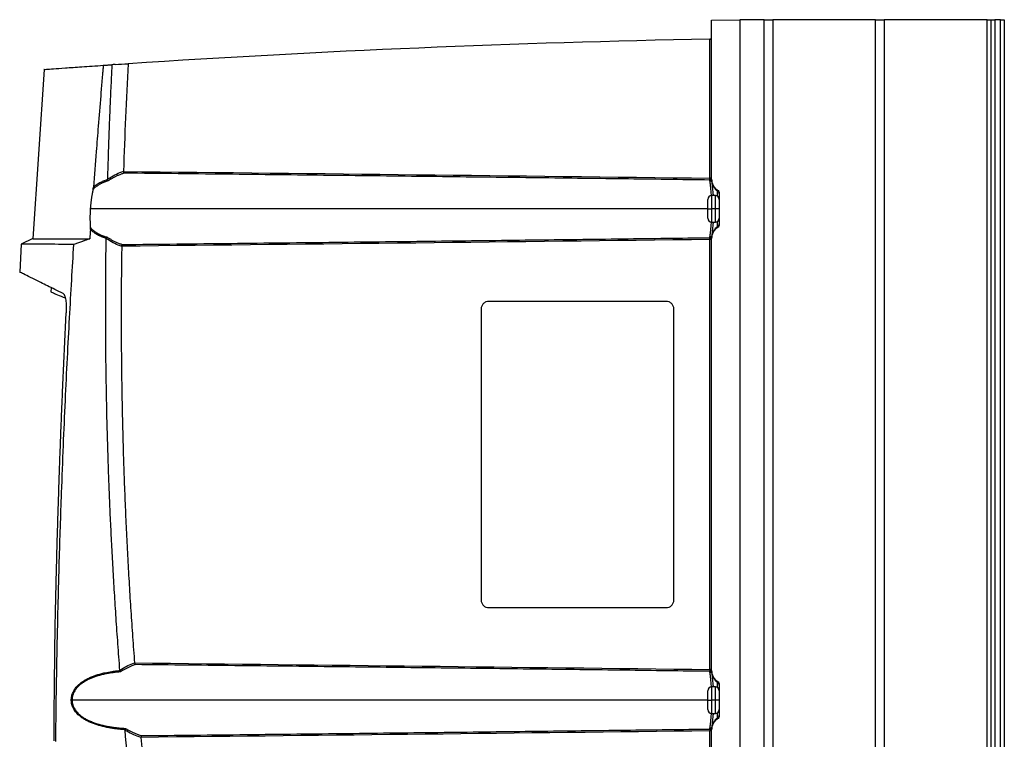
# Model space of a CAD drawing. Header units: millimetres. Extents: x 25 to 1229, y -261 to 1180.
# Tile 173 of 224: x 637 to 898, y 450 to 640. Entities that reach past the tile are written whole.
import ezdxf

# ---------------------------------------------------------------- set-up
doc = ezdxf.new("R2010")
doc.units = ezdxf.units.MM

msp = doc.modelspace()

# ---------------------------------------------------------------- linework, layer by layer
at = {"color": 7, "linetype": 'Continuous', "lineweight": 25}
for p, q in [((820.51, 640.36), (828.01, 640.49)), ((820.51, 598.34), (820.51, 640.36)), ((828.01, 640.49), (828.01, 280.41)), ((834.46, 640.45), (828.01, 640.45)), ((834.46, 280.45), (834.46, 640.45)), ((834.46, 640.45), (836.71, 640.45)), ((836.71, 640.45), (836.71, 280.45)), ((863.94, 640.45), (836.71, 640.45)), ((863.94, 280.45), (863.94, 640.45)), ((863.94, 640.45), (866.19, 640.45)), ((866.19, 640.45), (866.19, 280.45)), ((893.51, 640.45), (866.19, 640.45)), ((893.51, 280.45), (893.51, 640.45)), ((893.51, 640.45), (894.51, 640.45)), ((894.51, 280.45), (894.51, 640.45)), ((894.51, 640.45), (895.51, 640.45)), ((895.51, 640.45), (895.51, 280.45)), ((897.01, 640.45), (895.51, 640.45)), ((897.01, 280.45), (897.01, 640.45)), ((897.01, 640.45), (898.01, 640.45)), ((898.01, 640.45), (898.01, 280.45)), ((820.02, 598.55), (820.02, 635.35)), ((643.81, 627.34), (640.83, 582.55)), ((820.51, 598.55), (820.02, 598.55)), ((820.51, 598.15), (820.51, 598.34)), ((822.07, 595.21), (822.07, 595.43)), ((822.07, 593.78), (822.07, 595.21)), ((822.51, 594.59), (822.51, 586.31)), ((819.51, 590.45), (819.51, 592.95)), ((821.51, 593.95), (820.51, 593.95)), ((820.51, 593.95), (820.51, 590.45)), ((821.51, 590.45), (821.51, 593.95)), ((819.51, 590.45), (656.03, 590.45)), ((819.51, 587.95), (819.51, 590.45)), ((819.51, 590.45), (820.51, 590.45)), ((821.51, 590.45), (820.51, 590.45)), ((820.51, 590.45), (820.51, 586.95)), ((822.51, 590.45), (821.51, 590.45)), ((821.51, 586.95), (821.51, 590.45)), ((820.51, 586.95), (821.51, 586.95)), ((822.07, 585.68), (822.07, 587.12)), ((822.07, 585.47), (822.07, 585.68)), ((640.85, 582.56), (637.74, 581.11)), ((820.02, 468.55), (820.02, 582.35)), ((820.51, 582.56), (820.51, 582.75)), ((820.51, 468.34), (820.51, 582.56)), ((637.75, 581.11), (637.39, 573.72)), ((645.63, 569.57), (645.59, 568.48)), ((808.51, 565.95), (761.51, 565.95)), ((759.51, 563.95), (759.51, 486.95)), ((810.51, 486.95), (810.51, 563.95)), ((761.51, 484.95), (808.51, 484.95)), ((820.51, 468.55), (820.02, 468.55)), ((820.51, 468.15), (820.51, 468.34)), ((822.07, 465.21), (822.07, 465.43)), ((822.07, 463.78), (822.07, 465.21)), ((822.51, 464.59), (822.51, 456.31)), ((819.51, 460.45), (819.51, 462.95)), ((821.51, 463.95), (820.51, 463.95)), ((820.51, 463.95), (820.51, 460.45)), ((821.51, 460.45), (821.51, 463.95)), ((819.51, 460.45), (651.19, 460.45)), ((819.51, 460.45), (820.51, 460.45)), ((819.51, 457.95), (819.51, 460.45)), ((821.51, 460.45), (820.51, 460.45)), ((820.51, 460.45), (820.51, 456.95)), ((822.51, 460.45), (821.51, 460.45)), ((821.51, 456.95), (821.51, 460.45)), ((820.51, 456.95), (821.51, 456.95)), ((822.07, 455.68), (822.07, 457.12)), ((822.07, 455.47), (822.07, 455.68)), ((820.51, 452.35), (820.02, 452.35)), ((820.02, 338.55), (820.02, 452.35)), ((820.51, 452.56), (820.51, 452.75)), ((820.51, 338.34), (820.51, 452.56))]:
    msp.add_line(p, q, dxfattribs=at)
at = {"color": 7, "linetype": 'Continuous', "lineweight": 25, "flags": 128}
for points in [[(662.59, 628.63), (662.12, 628.6), (661.75, 628.58)], [(820.02, 598.35), (820.12, 598.35), (820.21, 598.33), (820.3, 598.31), (820.37, 598.29), (820.43, 598.26), (820.48, 598.22), (820.5, 598.19), (820.51, 598.15)], [(820.51, 468.15), (820.5, 468.19), (820.48, 468.22), (820.43, 468.26), (820.37, 468.29), (820.3, 468.31), (820.21, 468.33), (820.12, 468.35), (820.02, 468.35)], [(820.51, 452.75), (820.5, 452.71), (820.48, 452.67), (820.43, 452.64), (820.37, 452.61), (820.3, 452.58), (820.21, 452.57), (820.12, 452.55), (820.02, 452.55)]]:
    msp.add_lwpolyline(points, dxfattribs=at)
at = {"color": 7, "linetype": 'Continuous', "lineweight": 25}
for centre, radius, start, end in [((662.05, 599.02), 0.912, 201.8969, 231.4544), ((820.06, 597.59), 0.485, 8.8247, 90.8928), ((820.06, 597.59), 0.485, 8.8377, 90.8979), ((824.01, 598.12), 3.5, 187.5476, 236.2813), ((821.51, 594.38), 0.999, 0.0077, 56.2834), ((820.51, 592.95), 1, 90, 180), ((821.51, 592.95), 1, 0, 90), ((820.51, 587.95), 1, 180, 270), ((821.51, 587.95), 1, 270, 0), ((824.01, 582.78), 3.5, 123.7187, 172.4524), ((821.51, 586.51), 0.999, 303.7166, 359.9923), ((661.65, 581.87), 0.899, 127.6821, 156.9921), ((832.79, 582.58), 12.77, 178.9317, 181.0683), ((820.06, 583.31), 0.485, 269.1082, 351.178), ((820.06, 583.31), 0.485, 269.1021, 351.1622), ((665.12, 469.01), 0.882, 204.3201, 233.3513), ((820.06, 467.59), 0.485, 8.8247, 90.8928), ((820.06, 467.59), 0.485, 8.8378, 90.8979), ((824.01, 468.12), 3.5, 187.5476, 236.2813), ((821.51, 464.38), 0.999, 0.0077, 56.2834), ((820.51, 462.95), 1, 90, 180), ((821.51, 462.95), 1, 0, 90), ((820.51, 457.95), 1, 180, 270), ((821.51, 457.95), 1, 270, 0), ((821.51, 456.51), 0.999, 303.7166, 359.9923), ((824.01, 452.78), 3.5, 123.7187, 172.4524), ((666.55, 451.91), 0.928, 129.7341, 159.6767), ((820.06, 453.31), 0.485, 269.1072, 351.1753), ((820.06, 453.31), 0.485, 269.1021, 351.1622)]:
    msp.add_arc(centre, radius, start, end, dxfattribs=at)
for points in [[(820.02, 635.35), (768.67, 634.37), (717.32, 632.21), (666.07, 628.86)], [(820.02, 635.35), (820.02, 635.35), (820.02, 635.35), (820.02, 635.35)], [(662.59, 628.63), (663.75, 628.71), (664.91, 628.79), (666.07, 628.86)], [(666.07, 628.86), (665.54, 619.38), (665.12, 609.88), (664.82, 600.38)], [(661.2, 598.68), (662.36, 599.4), (663.57, 599.96), (664.82, 600.38)], [(664.82, 600.38), (664.82, 600.37), (664.82, 600.35), (664.82, 600.33)], [(664.82, 600.33), (716.56, 599.79), (768.29, 599.21), (820.02, 598.55)], [(660.57, 598.27), (660.78, 598.41), (660.99, 598.55), (661.2, 598.68)], [(660.58, 598.2), (660.57, 598.22), (660.57, 598.25), (660.57, 598.27)], [(661.48, 598.31), (661.24, 598.17), (661.01, 598.03), (660.78, 597.87)], [(820.02, 598.35), (820.02, 598.42), (820.02, 598.49), (820.02, 598.55)], [(820.06, 598.07), (820.06, 598.07), (820.06, 598.08), (820.06, 598.08)], [(820.54, 597.66), (820.54, 597.66), (820.54, 597.66), (820.54, 597.66)], [(656.06, 585.02), (656, 584.2), (655.95, 583.37), (655.89, 582.55)], [(660.24, 582.61), (660.24, 582.63), (660.24, 582.65), (660.25, 582.68)], [(660.82, 582.22), (660.62, 582.34), (660.43, 582.47), (660.24, 582.61)], [(660.45, 583), (660.66, 582.85), (660.88, 582.71), (661.1, 582.58)], [(664.35, 580.52), (663.13, 580.95), (661.94, 581.5), (660.82, 582.22)], [(820.02, 582.35), (768.13, 581.69), (716.24, 581.1), (664.35, 580.56)], [(820.02, 582.82), (820.03, 582.82), (820.04, 582.82), (820.06, 582.82)], [(820.54, 583.23), (820.54, 583.23), (820.54, 583.23), (820.54, 583.23)], [(664.35, 580.56), (664.35, 580.55), (664.35, 580.54), (664.35, 580.52)], [(646.44, 449.65), (646.49, 460.29), (646.6, 470.92), (646.77, 481.56)], [(664.31, 468.65), (665.4, 469.36), (666.55, 469.9), (667.73, 470.32)], [(667.73, 470.32), (667.73, 470.32), (667.74, 470.31), (667.74, 470.3)], [(667.74, 470.3), (718.5, 469.77), (769.26, 469.2), (820.02, 468.55)], [(663.87, 468.34), (664.02, 468.45), (664.17, 468.55), (664.31, 468.65)], [(663.89, 468.28), (663.88, 468.3), (663.88, 468.32), (663.87, 468.34)], [(664.59, 468.3), (664.41, 468.19), (664.23, 468.07), (664.05, 467.94)], [(820.02, 468.55), (820.02, 468.48), (820.02, 468.41), (820.02, 468.35)], [(820.02, 468.35), (820.02, 468.22), (820.05, 468.12), (820.06, 468.08)], [(820.06, 468.07), (820.06, 468.07), (820.06, 468.08), (820.06, 468.08)], [(820.54, 467.66), (820.54, 467.66), (820.54, 467.66), (820.54, 467.66)], [(668, 425.71), (666.98, 434.63), (666.05, 443.57), (665.23, 452.51)], [(665.68, 452.24), (665.53, 452.32), (665.38, 452.42), (665.23, 452.51)], [(665.39, 452.96), (665.58, 452.85), (665.77, 452.73), (665.96, 452.63)], [(669.42, 450.55), (668.14, 450.97), (666.88, 451.52), (665.68, 452.24)], [(820.02, 452.35), (769.82, 451.71), (719.62, 451.14), (669.42, 450.61)], [(820.06, 452.82), (820.05, 452.78), (820.02, 452.68), (820.02, 452.55)], [(820.02, 452.55), (820.02, 452.48), (820.02, 452.42), (820.02, 452.35)], [(820.06, 452.82), (820.06, 452.82), (820.06, 452.82), (820.06, 452.82)], [(820.54, 453.23), (820.54, 453.23), (820.54, 453.23), (820.54, 453.23)], [(669.42, 450.61), (669.42, 450.59), (669.42, 450.57), (669.42, 450.55)]]:
    msp.add_open_spline(points, degree=3, dxfattribs=at)
for points, knots in [([(820.02, 635.35), (820.08, 635.35), (820.14, 635.36), (820.26, 635.41), (820.32, 635.45), (820.42, 635.55), (820.45, 635.61), (820.5, 635.73), (820.51, 635.79), (820.51, 635.85)], [0, 0, 0, 0, 0.25, 0.25, 0.5, 0.5, 0.75, 0.75, 1, 1, 1, 1]), ([(643.8, 627.34), (643.8, 627.34), (643.59, 627.32), (644.31, 627.37), (646.07, 627.5), (649.25, 627.72), (653.57, 628.03), (657.5, 628.29), (659.46, 628.43)], [0, 0, 0, 0, 0.000564, 0.199506, 0.398285, 0.598264, 0.799143, 1, 1, 1, 1]), ([(659.46, 628.43), (659.46, 628.4), (659.46, 628.36), (659.45, 628.28), (659.44, 628.13), (659.41, 627.84), (659.36, 627.25), (659.26, 626.08), (659.06, 623.73), (658.66, 619.02), (658.15, 612.75), (657.51, 604.69), (657.1, 599.32), (656.87, 596.18)], [0, 0, 0, 0, 0.002232, 0.003906, 0.007813, 0.015625, 0.03125, 0.062501, 0.125001, 0.250002, 0.500003, 0.708657, 1, 1, 1, 1]), ([(659.46, 628.43), (659.57, 628.43), (659.78, 628.45), (660.1, 628.47), (660.42, 628.49), (660.75, 628.51), (661.08, 628.53), (661.41, 628.56), (661.64, 628.57), (661.75, 628.58)], [0, 0, 0, 0, 0.142933, 0.285699, 0.428383, 0.571069, 0.713844, 0.856793, 1, 1, 1, 1]), ([(661.75, 628.58), (661.72, 627.91), (661.59, 625.38), (661.41, 621.59), (661.22, 617.21), (661.05, 613.02), (660.88, 608.41), (660.71, 603.36), (660.62, 599.97), (660.57, 598.27)], [0, 0, 0, 0, 0.066443, 0.250006, 0.375179, 0.500009, 0.66493, 0.831594, 1, 1, 1, 1]), ([(664.97, 599.89), (664.84, 599.85), (664.57, 599.76), (664.19, 599.61), (663.81, 599.46), (663.44, 599.31), (663.09, 599.15), (662.75, 598.99), (662.41, 598.83), (662.09, 598.66), (661.78, 598.49), (661.58, 598.37), (661.48, 598.31)], [0, 0, 0, 0, 0.11114, 0.219791, 0.325957, 0.429643, 0.530855, 0.629596, 0.725875, 0.819696, 0.911069, 1, 1, 1, 1]), ([(664.97, 599.89), (664.96, 599.9), (664.95, 599.92), (664.93, 599.97), (664.9, 600.02), (664.88, 600.09), (664.85, 600.19), (664.83, 600.29), (664.82, 600.33)], [0, 0, 0, 0, 0.120811, 0.245259, 0.372492, 0.50151, 0.748995, 1, 1, 1, 1]), ([(820.06, 598.08), (812.39, 598.17), (796.69, 598.38), (772.56, 598.67), (747.28, 598.97), (720.86, 599.28), (693.3, 599.59), (674.54, 599.79), (664.97, 599.89)], [0, 0, 0, 0, 0.148214, 0.303809, 0.466785, 0.637142, 0.814881, 1, 1, 1, 1]), ([(660.78, 597.87), (660.68, 597.84), (660.49, 597.79), (660.2, 597.69), (659.92, 597.59), (659.65, 597.48), (659.38, 597.37), (659.12, 597.25), (658.86, 597.12), (658.55, 596.95), (658.2, 596.74), (657.81, 596.48), (657.44, 596.2), (657.09, 595.91), (656.87, 595.69), (656.77, 595.58)], [0, 0, 0, 0, 0.063388, 0.126396, 0.189071, 0.251465, 0.313629, 0.375614, 0.437473, 0.499258, 0.60062, 0.701126, 0.801024, 0.900564, 1, 1, 1, 1]), ([(656.87, 596.18), (656.93, 596.24), (657.06, 596.36), (657.26, 596.52), (657.46, 596.68), (657.67, 596.84), (657.89, 596.98), (658.12, 597.13), (658.35, 597.27), (658.66, 597.44), (659.05, 597.63), (659.54, 597.85), (660.05, 598.04), (660.4, 598.15), (660.58, 598.2)], [0, 0, 0, 0, 0.060939, 0.122261, 0.184019, 0.246262, 0.309041, 0.372407, 0.436408, 0.501093, 0.622215, 0.745539, 0.871367, 1, 1, 1, 1]), ([(660.58, 598.2), (660.59, 598.18), (660.6, 598.14), (660.63, 598.08), (660.67, 598.03), (660.72, 597.95), (660.75, 597.91), (660.78, 597.87)], [0, 0, 0, 0, 0.153021, 0.320166, 0.500258, 0.640748, 1, 1, 1, 1]), ([(820.06, 598.08), (820.05, 598.08), (820.05, 598.09), (820.05, 598.13), (820.04, 598.18), (820.03, 598.26), (820.02, 598.32), (820.02, 598.35)], [0, 0, 0, 0, 0.1204467, 0.2864203, 0.5003743, 0.7839617, 1, 1, 1, 1]), ([(820.5, 593.95), (820.46, 594.36), (820.36, 595.54), (820.17, 597.07), (820.09, 597.74), (820.06, 598.07)], [0, 0, 0, 0, 0.21392, 0.606201, 1, 1, 1, 1]), ([(820.51, 598.34), (820.51, 598.06), (820.55, 597.78), (820.68, 597.22), (820.79, 596.94), (821.06, 596.43), (821.23, 596.19), (821.62, 595.76), (821.84, 595.58), (822.07, 595.43)], [0, 0, 0, 0, 0.25, 0.25, 0.5, 0.5, 0.75, 0.75, 1, 1, 1, 1]), ([(820.51, 598.15), (820.51, 598.13), (820.51, 598.08), (820.51, 598.01), (820.52, 597.95), (820.52, 597.9), (820.53, 597.82), (820.54, 597.73), (820.54, 597.69), (820.54, 597.66)], [0, 0, 0, 0, 0.098358, 0.196645, 0.295669, 0.396216, 0.499042, 0.747543, 1, 1, 1, 1]), ([(820.54, 597.66), (820.58, 597.36), (820.64, 596.77), (820.81, 595.38), (820.89, 594.3), (820.92, 593.95)], [0, 0, 0, 0, 0.404786, 0.808002, 1, 1, 1, 1]), ([(656.77, 595.58), (656.74, 595.48), (656.7, 595.29), (656.64, 595), (656.58, 594.71), (656.52, 594.41), (656.47, 594.11), (656.41, 593.81), (656.37, 593.51), (656.32, 593.2), (656.28, 592.9), (656.23, 592.59), (656.2, 592.29), (656.16, 591.98), (656.13, 591.67), (656.1, 591.37), (656.07, 591.06), (656.05, 590.75), (656.03, 590.55), (656.03, 590.45)], [0, 0, 0, 0, 0.061281, 0.122239, 0.182877, 0.243198, 0.303204, 0.3629, 0.422288, 0.481371, 0.540154, 0.598639, 0.65683, 0.71473, 0.772343, 0.829673, 0.886723, 0.943498, 1, 1, 1, 1]), ([(656.77, 595.58), (656.78, 595.62), (656.8, 595.71), (656.82, 595.84), (656.84, 595.96), (656.86, 596.07), (656.86, 596.15), (656.87, 596.18)], [0, 0, 0, 0, 0.239599, 0.457813, 0.655986, 0.835916, 1, 1, 1, 1]), ([(822.07, 595.43), (822.2, 595.34), (822.32, 595.21), (822.47, 594.92), (822.51, 594.75), (822.51, 594.59)], [0, 0, 0, 0, 0.5, 0.5, 1, 1, 1, 1]), ([(656.03, 590.45), (656.02, 590.34), (656, 590.13), (655.99, 589.81), (655.97, 589.49), (655.96, 589.18), (655.95, 588.86), (655.95, 588.55), (655.94, 588.23), (655.94, 587.92), (655.95, 587.61), (655.95, 587.31), (655.96, 587.01), (655.97, 586.71), (655.99, 586.41), (656.01, 586.12), (656.03, 585.83), (656.04, 585.64), (656.05, 585.54)], [0, 0, 0, 0, 0.06273, 0.125407, 0.188035, 0.25062, 0.313166, 0.375678, 0.438161, 0.50062, 0.563059, 0.625484, 0.687899, 0.750309, 0.812719, 0.875135, 0.93756, 1, 1, 1, 1]), ([(820.06, 582.82), (820.09, 583.16), (820.17, 583.83), (820.36, 585.35), (820.46, 586.54), (820.5, 586.96)], [0, 0, 0, 0, 0.392239, 0.784615, 1, 1, 1, 1]), ([(820.92, 586.95), (820.89, 586.6), (820.81, 585.52), (820.64, 584.13), (820.58, 583.53), (820.54, 583.23)], [0, 0, 0, 0, 0.193898, 0.596908, 1, 1, 1, 1]), ([(656.05, 585.54), (656.1, 585.48), (656.21, 585.35), (656.38, 585.17), (656.56, 584.99), (656.75, 584.82), (656.94, 584.66), (657.14, 584.5), (657.35, 584.35), (657.56, 584.21), (657.78, 584.07), (658.08, 583.9), (658.46, 583.7), (658.93, 583.49), (659.42, 583.31), (659.92, 583.14), (660.27, 583.05), (660.45, 583)], [0, 0, 0, 0, 0.048904, 0.097909, 0.147071, 0.196442, 0.246079, 0.296032, 0.346355, 0.397099, 0.448312, 0.500043, 0.597581, 0.696064, 0.795778, 0.897002, 1, 1, 1, 1]), ([(656.06, 585.02), (656.06, 585.05), (656.07, 585.1), (656.07, 585.18), (656.07, 585.26), (656.06, 585.35), (656.06, 585.45), (656.05, 585.51), (656.05, 585.54)], [0, 0, 0, 0, 0.138539, 0.28654, 0.445552, 0.616831, 0.80138, 1, 1, 1, 1]), ([(660.25, 582.68), (660.15, 582.71), (659.94, 582.76), (659.63, 582.86), (659.33, 582.96), (659.04, 583.07), (658.75, 583.18), (658.48, 583.31), (658.22, 583.43), (657.89, 583.6), (657.52, 583.82), (657.12, 584.09), (656.74, 584.38), (656.38, 584.69), (656.17, 584.91), (656.06, 585.02)], [0, 0, 0, 0, 0.065729, 0.130446, 0.194193, 0.257018, 0.318967, 0.380088, 0.440429, 0.50004, 0.604328, 0.706143, 0.805802, 0.903638, 1, 1, 1, 1]), ([(822.07, 585.47), (821.84, 585.32), (821.62, 585.14), (821.23, 584.71), (821.06, 584.47), (820.79, 583.95), (820.68, 583.68), (820.55, 583.12), (820.51, 582.84), (820.51, 582.56)], [0, 0, 0, 0, 0.25, 0.25, 0.5, 0.5, 0.75, 0.75, 1, 1, 1, 1]), ([(822.51, 586.31), (822.51, 586.15), (822.47, 585.98), (822.32, 585.69), (822.2, 585.56), (822.07, 585.47)], [0, 0, 0, 0, 0.5, 0.5, 1, 1, 1, 1]), ([(640.83, 582.55), (640.83, 582.55), (640.83, 582.55), (640.84, 582.55), (640.87, 582.55), (640.9, 582.55), (640.94, 582.55), (640.99, 582.55), (641.05, 582.55), (641.12, 582.55), (641.19, 582.55), (641.28, 582.55), (641.37, 582.55), (641.48, 582.55), (641.59, 582.55), (641.71, 582.55), (641.84, 582.55), (641.98, 582.55), (642.13, 582.55), (642.29, 582.55), (642.45, 582.55), (642.63, 582.55), (642.81, 582.55), (643.01, 582.55), (643.21, 582.55), (643.42, 582.55), (643.64, 582.55), (643.87, 582.55), (644.11, 582.55), (644.36, 582.55), (644.61, 582.55), (644.88, 582.55), (645.15, 582.55), (645.43, 582.55), (645.73, 582.55), (646.03, 582.55), (646.34, 582.55), (646.66, 582.55), (646.98, 582.55), (647.32, 582.55), (647.66, 582.55), (648.02, 582.55), (648.38, 582.55), (648.75, 582.55), (649.13, 582.55), (649.52, 582.55), (649.92, 582.55), (650.33, 582.55), (650.74, 582.55), (651.17, 582.55), (651.6, 582.55), (652.04, 582.55), (652.49, 582.55), (652.95, 582.55), (653.42, 582.55), (653.9, 582.55), (654.38, 582.55), (654.87, 582.55), (655.38, 582.55), (655.72, 582.55), (655.89, 582.55)], [0, 0, 0, 0, 0.0172421, 0.0344843, 0.0517264, 0.0689686, 0.0862107, 0.1034529, 0.120695, 0.1379372, 0.1551793, 0.1724215, 0.1896636, 0.2069057, 0.2241479, 0.24139, 0.258632, 0.2758741, 0.2931161, 0.3103582, 0.3276002, 0.3448421, 0.3620841, 0.379326, 0.3965678, 0.4138097, 0.4310514, 0.4482932, 0.4655349, 0.4827766, 0.5000182, 0.5172598, 0.5345014, 0.5517428, 0.5689843, 0.5862256, 0.6034669, 0.6207082, 0.6379494, 0.6551905, 0.6724316, 0.6896727, 0.7069136, 0.7241545, 0.7413954, 0.7586362, 0.7758769, 0.7931176, 0.8103582, 0.8275987, 0.8448392, 0.8620795, 0.8793199, 0.8965601, 0.9138003, 0.9310404, 0.9482804, 0.9655203, 0.9827602, 1, 1, 1, 1]), ([(655.89, 582.55), (655.78, 582.51), (655.56, 582.42), (655.23, 582.3), (654.91, 582.18), (654.6, 582.06), (654.29, 581.94), (653.99, 581.83), (653.61, 581.7), (653.17, 581.54), (652.66, 581.36), (652.16, 581.19), (651.84, 581.08), (651.68, 581.03)], [0, 0, 0, 0, 0.072592, 0.144756, 0.2165, 0.28783, 0.358757, 0.429286, 0.499426, 0.624826, 0.749172, 0.874559, 1, 1, 1, 1]), ([(663.87, 468.34), (663.78, 469.52), (663.6, 471.86), (663.34, 475.36), (663.09, 478.8), (662.86, 482.21), (662.64, 485.57), (662.43, 488.9), (662.23, 492.18), (662.04, 495.41), (661.87, 498.61), (661.7, 501.76), (661.55, 504.86), (661.4, 507.93), (661.26, 510.95), (661.14, 513.93), (661.02, 516.87), (660.91, 519.76), (660.81, 522.61), (660.67, 527.09), (660.49, 533.15), (660.32, 540.75), (660.2, 548.17), (660.13, 555.41), (660.1, 562.47), (660.11, 569.34), (660.15, 576.04), (660.21, 580.44), (660.24, 582.61)], [0, 0, 0, 0, 0.030992, 0.061605, 0.091841, 0.121698, 0.151177, 0.180278, 0.209001, 0.237346, 0.265312, 0.292901, 0.320112, 0.346945, 0.373399, 0.399476, 0.425175, 0.450496, 0.475439, 0.500004, 0.56805, 0.634511, 0.699388, 0.76268, 0.824388, 0.884511, 0.943048, 1, 1, 1, 1]), ([(660.45, 583), (660.44, 582.99), (660.41, 582.96), (660.38, 582.92), (660.36, 582.89), (660.35, 582.87), (660.33, 582.83), (660.29, 582.77), (660.26, 582.7), (660.25, 582.68)], [0, 0, 0, 0, 0.167521, 0.303163, 0.404542, 0.470451, 0.500391, 0.765775, 1, 1, 1, 1]), ([(661.1, 582.58), (661.21, 582.51), (661.43, 582.38), (661.76, 582.19), (662.12, 582.01), (662.48, 581.83), (662.86, 581.65), (663.25, 581.48), (663.66, 581.31), (664.07, 581.15), (664.36, 581.05), (664.5, 581)], [0, 0, 0, 0, 0.099218, 0.201383, 0.306509, 0.414606, 0.525685, 0.639755, 0.756826, 0.876905, 1, 1, 1, 1]), ([(664.5, 581), (674.1, 581.11), (692.92, 581.31), (720.56, 581.62), (747.06, 581.92), (772.4, 582.22), (796.59, 582.52), (812.34, 582.72), (820.02, 582.82)], [0, 0, 0, 0, 0.185161, 0.362925, 0.533291, 0.696258, 0.851828, 1, 1, 1, 1]), ([(820.5, 582.15), (820.49, 582.16), (820.48, 582.2), (820.4, 582.26), (820.3, 582.3), (820.21, 582.33), (820.11, 582.35), (820.05, 582.35), (820.02, 582.35)], [0, 0, 0, 0, 0.146247, 0.430075, 0.59048, 0.73811, 0.874123, 1, 1, 1, 1]), ([(820.51, 582.24), (820.51, 582.24), (820.5, 582.25), (820.47, 582.27), (820.44, 582.29), (820.41, 582.3), (820.37, 582.32), (820.32, 582.34), (820.26, 582.37), (820.19, 582.39), (820.12, 582.41), (820.06, 582.45), (820.03, 582.51), (820.03, 582.58), (820.03, 582.66), (820.04, 582.73), (820.05, 582.79), (820.05, 582.81), (820.06, 582.82)], [0, 0, 0, 0, 0.055527, 0.108309, 0.15859, 0.206095, 0.250638, 0.316641, 0.376109, 0.446841, 0.501599, 0.565491, 0.625672, 0.672388, 0.750968, 0.840597, 0.923979, 1, 1, 1, 1]), ([(820.54, 583.23), (820.54, 583.22), (820.54, 583.2), (820.53, 583.16), (820.53, 583.11), (820.52, 583.05), (820.52, 582.97), (820.51, 582.87), (820.51, 582.79), (820.51, 582.75)], [0, 0, 0, 0, 0.127238, 0.252195, 0.375998, 0.499808, 0.67032, 0.835834, 1, 1, 1, 1]), ([(651.68, 581.03), (650.28, 581.04), (647.44, 581.06), (644.04, 581.08), (641.28, 581.09), (639.28, 581.1), (637.98, 581.11), (637.82, 581.11), (637.74, 581.11)], [0, 0, 0, 0, 0.159514, 0.321891, 0.487129, 0.655229, 0.826188, 1, 1, 1, 1]), ([(646.89, 449.53), (646.9, 450.78), (646.94, 454.26), (647.03, 460.9), (647.18, 470.43), (647.44, 482.84), (647.84, 498.12), (648.34, 513.43), (648.89, 527.62), (649.41, 539.51), (649.96, 550.77), (650.52, 561.41), (651.09, 571.43), (651.49, 577.9), (651.68, 581.03)], [0, 0, 0, 0, 0.028657, 0.079182, 0.151577, 0.245844, 0.361986, 0.500008, 0.595168, 0.685596, 0.771295, 0.852262, 0.928497, 1, 1, 1, 1]), ([(664.35, 580.52), (664.33, 579.37), (664.3, 577.08), (664.26, 573.63), (664.23, 570.18), (664.21, 566.74), (664.21, 563.29), (664.21, 559.85), (664.22, 556.4), (664.24, 552.95), (664.27, 549.51), (664.31, 546.06), (664.36, 542.62), (664.43, 539.17), (664.5, 535.72), (664.58, 532.28), (664.67, 528.83), (664.8, 524.24), (665, 518.49), (665.27, 511.6), (665.58, 504.72), (665.93, 497.83), (666.32, 490.95), (666.75, 484.07), (667.22, 477.2), (667.56, 472.61), (667.73, 470.32)], [0, 0, 0, 0, 0.031249, 0.062496, 0.093743, 0.12499, 0.156236, 0.187482, 0.218728, 0.249975, 0.281223, 0.312471, 0.343721, 0.374973, 0.406226, 0.437482, 0.46874, 0.5, 0.562516, 0.625024, 0.687524, 0.75002, 0.812514, 0.875007, 0.937502, 1, 1, 1, 1]), ([(664.35, 580.56), (664.36, 580.58), (664.36, 580.62), (664.38, 580.69), (664.39, 580.76), (664.41, 580.82), (664.43, 580.87), (664.46, 580.93), (664.48, 580.97), (664.5, 581), (664.5, 581)], [0, 0, 0, 0, 0.11236, 0.233528, 0.362936, 0.499637, 0.611344, 0.749922, 0.924806, 1, 1, 1, 1]), ([(648.81, 568.05), (647.38, 568.75), (644.51, 570.16), (641.34, 571.73), (639.04, 572.88), (637.6, 573.59), (637.42, 573.68), (637.34, 573.73)], [0, 0, 0, 0, 0.2007962, 0.4007039, 0.600323, 0.8002604, 1, 1, 1, 1]), ([(645.57, 568.48), (645.66, 568.44), (645.84, 568.36), (647.13, 567.81), (648.66, 567.17), (649.38, 566.87)], [0, 0, 0, 0, 0.345878, 0.691842, 1, 1, 1, 1]), ([(646.2, 569.33), (646.19, 569.34), (645.63, 569.57), (645.63, 569.57), (645.64, 569.57)], [0, 0, 0, 0, 0.026011, 1, 1, 1, 1]), ([(648.81, 568.05), (648.83, 568.04), (648.86, 568.03), (648.9, 567.99), (648.94, 567.95), (648.98, 567.91), (649.05, 567.83), (649.13, 567.7), (649.22, 567.49), (649.31, 567.25), (649.41, 566.88), (649.53, 566.33), (649.6, 565.7), (649.65, 565.16), (649.67, 564.73), (649.68, 564.3), (649.68, 563.85), (649.68, 563.4), (649.66, 563.09), (649.66, 562.94)], [0, 0, 0, 0, 0.025012, 0.049967, 0.074903, 0.099859, 0.124873, 0.187372, 0.250049, 0.312193, 0.374645, 0.49981, 0.624347, 0.686744, 0.749538, 0.811738, 0.874266, 0.937021, 1, 1, 1, 1]), ([(761.51, 565.95), (761.28, 565.95), (761.02, 565.91), (760.53, 565.71), (760.29, 565.56), (759.9, 565.17), (759.75, 564.93), (759.56, 564.44), (759.51, 564.19), (759.51, 563.95)], [0, 0, 0, 0, 0.25, 0.25, 0.5, 0.5, 0.75, 0.75, 1, 1, 1, 1]), ([(810.51, 563.95), (810.51, 564.19), (810.47, 564.44), (810.27, 564.93), (810.12, 565.17), (809.73, 565.56), (809.5, 565.71), (809, 565.91), (808.75, 565.95), (808.51, 565.95)], [0, 0, 0, 0, 0.25, 0.25, 0.5, 0.5, 0.75, 0.75, 1, 1, 1, 1]), ([(646.77, 481.56), (646.81, 483.25), (646.88, 486.64), (647, 491.72), (647.13, 496.81), (647.26, 501.89), (647.41, 506.98), (647.57, 512.06), (647.74, 517.15), (647.91, 522.23), (648.1, 527.32), (648.29, 532.41), (648.49, 537.5), (648.71, 542.58), (648.93, 547.67), (649.16, 552.76), (649.4, 557.85), (649.57, 561.24), (649.66, 562.94)], [0, 0, 0, 0, 0.062429, 0.124867, 0.187313, 0.249768, 0.312233, 0.374706, 0.437189, 0.499681, 0.562184, 0.624696, 0.687219, 0.749753, 0.812298, 0.874854, 0.937421, 1, 1, 1, 1]), ([(759.51, 486.95), (759.51, 486.71), (759.56, 486.46), (759.75, 485.97), (759.9, 485.73), (760.29, 485.34), (760.53, 485.19), (761.02, 484.99), (761.28, 484.95), (761.51, 484.95)], [0, 0, 0, 0, 0.25, 0.25, 0.5, 0.5, 0.75, 0.75, 1, 1, 1, 1]), ([(808.51, 484.95), (808.75, 484.95), (809, 484.99), (809.5, 485.19), (809.73, 485.34), (810.12, 485.73), (810.27, 485.97), (810.47, 486.46), (810.51, 486.71), (810.51, 486.95)], [0, 0, 0, 0, 0.25, 0.25, 0.5, 0.5, 0.75, 0.75, 1, 1, 1, 1]), ([(667.89, 469.86), (667.75, 469.81), (667.47, 469.71), (667.07, 469.55), (666.67, 469.39), (666.3, 469.22), (665.93, 469.05), (665.58, 468.87), (665.24, 468.68), (664.91, 468.5), (664.7, 468.37), (664.59, 468.3)], [0, 0, 0, 0, 0.122917, 0.242859, 0.359833, 0.473851, 0.584923, 0.69306, 0.798276, 0.900584, 1, 1, 1, 1]), ([(667.74, 470.3), (667.74, 470.28), (667.75, 470.24), (667.76, 470.17), (667.78, 470.11), (667.8, 470.04), (667.82, 469.99), (667.84, 469.94), (667.87, 469.89), (667.88, 469.87), (667.89, 469.86)], [0, 0, 0, 0, 0.112315, 0.233391, 0.362757, 0.499577, 0.612015, 0.749856, 0.876462, 1, 1, 1, 1]), ([(820.06, 468.08), (812.52, 468.17), (797.09, 468.37), (773.39, 468.66), (748.58, 468.96), (722.66, 469.26), (695.65, 469.56), (677.26, 469.76), (667.89, 469.86)], [0, 0, 0, 0, 0.148507, 0.304277, 0.467312, 0.637611, 0.815173, 1, 1, 1, 1]), ([(665.24, 452.62), (665.05, 452.63), (664.67, 452.66), (664.12, 452.71), (663.57, 452.76), (663.03, 452.82), (662.5, 452.89), (661.98, 452.97), (661.47, 453.05), (660.4, 453.24), (658.85, 453.58), (657.15, 454.11), (655.89, 454.63), (654.93, 455.09), (654.04, 455.63), (652.92, 456.46), (651.95, 457.5), (651.28, 458.78), (651, 459.84), (650.98, 460.94), (651.22, 462.01), (651.68, 462.99), (652.29, 463.85), (653.03, 464.62), (653.84, 465.26), (654.72, 465.83), (655.92, 466.46), (657.56, 467.11), (659.18, 467.55), (660.45, 467.81), (661.27, 467.96), (662.12, 468.09), (662.99, 468.2), (663.59, 468.25), (663.89, 468.28)], [0, 0, 0, 0, 0.016364, 0.03251, 0.048442, 0.064161, 0.079669, 0.09497, 0.110064, 0.124956, 0.190036, 0.249686, 0.281782, 0.312078, 0.344453, 0.374646, 0.437188, 0.468634, 0.500015, 0.531393, 0.562928, 0.593359, 0.625835, 0.655894, 0.688046, 0.718242, 0.750274, 0.809758, 0.875132, 0.898862, 0.923186, 0.948132, 0.973727, 1, 1, 1, 1]), ([(664.05, 467.94), (663.88, 467.93), (663.53, 467.9), (663.01, 467.85), (662.49, 467.79), (661.99, 467.72), (661.48, 467.65), (660.99, 467.57), (660.5, 467.48), (659.49, 467.28), (658.02, 466.92), (656.44, 466.36), (655.25, 465.8), (654.38, 465.31), (653.57, 464.74), (652.82, 464.08), (652.16, 463.33), (651.74, 462.65), (651.51, 462.13), (651.39, 461.8), (651.3, 461.46), (651.23, 461.13), (651.19, 460.79), (651.19, 460.56), (651.19, 460.45)], [0, 0, 0, 0, 0.032076, 0.063884, 0.095433, 0.126735, 0.1578, 0.18864, 0.219267, 0.249691, 0.378477, 0.499396, 0.563328, 0.62417, 0.688137, 0.7481, 0.813298, 0.873744, 0.895768, 0.917245, 0.938286, 0.95901, 0.979539, 1, 1, 1, 1]), ([(664.05, 467.94), (664.04, 467.96), (664.02, 467.99), (663.99, 468.04), (663.98, 468.07), (663.95, 468.12), (663.92, 468.19), (663.9, 468.25), (663.89, 468.28)], [0, 0, 0, 0, 0.188262, 0.335613, 0.439938, 0.500451, 0.766407, 1, 1, 1, 1]), ([(820.5, 463.95), (820.46, 464.36), (820.36, 465.54), (820.17, 467.07), (820.09, 467.74), (820.06, 468.07)], [0, 0, 0, 0, 0.21392, 0.606201, 1, 1, 1, 1]), ([(820.51, 468.34), (820.51, 468.06), (820.55, 467.78), (820.68, 467.22), (820.79, 466.94), (821.06, 466.43), (821.23, 466.19), (821.62, 465.76), (821.84, 465.58), (822.07, 465.43)], [0, 0, 0, 0, 0.25, 0.25, 0.5, 0.5, 0.75, 0.75, 1, 1, 1, 1]), ([(820.51, 468.15), (820.51, 468.13), (820.51, 468.08), (820.51, 468.01), (820.52, 467.95), (820.52, 467.9), (820.53, 467.82), (820.54, 467.73), (820.54, 467.69), (820.54, 467.66)], [0, 0, 0, 0, 0.098358, 0.196644, 0.295663, 0.396204, 0.49902, 0.747523, 1, 1, 1, 1]), ([(820.54, 467.66), (820.58, 467.36), (820.64, 466.77), (820.81, 465.38), (820.89, 464.3), (820.92, 463.95)], [0, 0, 0, 0, 0.4047864, 0.8080017, 1, 1, 1, 1]), ([(822.07, 465.43), (822.2, 465.34), (822.32, 465.21), (822.47, 464.92), (822.51, 464.75), (822.51, 464.59)], [0, 0, 0, 0, 0.5, 0.5, 1, 1, 1, 1]), ([(651.19, 460.45), (651.19, 460.38), (651.19, 460.25), (651.21, 460.05), (651.23, 459.86), (651.26, 459.66), (651.31, 459.47), (651.36, 459.27), (651.42, 459.08), (651.49, 458.89), (651.57, 458.7), (651.66, 458.51), (651.89, 458.08), (652.34, 457.42), (653.09, 456.66), (653.96, 455.99), (654.86, 455.44), (655.84, 454.96), (657.14, 454.43), (658.87, 453.9), (660.64, 453.53), (662.09, 453.29), (663.17, 453.15), (664.27, 453.04), (665.01, 452.99), (665.39, 452.96)], [0, 0, 0, 0, 0.011162, 0.022311, 0.033472, 0.044669, 0.055926, 0.067265, 0.078711, 0.090285, 0.10201, 0.113905, 0.125991, 0.185986, 0.251323, 0.311481, 0.37624, 0.436931, 0.501083, 0.621455, 0.750327, 0.811426, 0.873355, 0.93619, 1, 1, 1, 1]), ([(820.06, 452.82), (820.09, 453.16), (820.17, 453.83), (820.36, 455.35), (820.46, 456.54), (820.5, 456.96)], [0, 0, 0, 0, 0.392239, 0.784615, 1, 1, 1, 1]), ([(820.92, 456.95), (820.89, 456.6), (820.81, 455.52), (820.64, 454.13), (820.58, 453.53), (820.54, 453.23)], [0, 0, 0, 0, 0.193898, 0.596908, 1, 1, 1, 1]), ([(822.51, 456.31), (822.51, 456.15), (822.47, 455.98), (822.32, 455.69), (822.2, 455.56), (822.07, 455.47)], [0, 0, 0, 0, 0.5, 0.5, 1, 1, 1, 1]), ([(822.07, 455.47), (821.84, 455.32), (821.62, 455.14), (821.23, 454.71), (821.06, 454.47), (820.79, 453.95), (820.68, 453.68), (820.55, 453.12), (820.51, 452.84), (820.51, 452.56)], [0, 0, 0, 0, 0.25, 0.25, 0.5, 0.5, 0.75, 0.75, 1, 1, 1, 1]), ([(665.23, 452.51), (665.23, 452.53), (665.23, 452.56), (665.23, 452.6), (665.24, 452.62)], [0, 0, 0, 0, 0.519107, 1, 1, 1, 1]), ([(665.39, 452.96), (665.38, 452.95), (665.36, 452.91), (665.33, 452.86), (665.3, 452.8), (665.27, 452.71), (665.25, 452.65), (665.24, 452.62)], [0, 0, 0, 0, 0.16328, 0.330485, 0.500432, 0.748385, 1, 1, 1, 1]), ([(665.96, 452.63), (666.07, 452.56), (666.3, 452.43), (666.66, 452.25), (667.04, 452.06), (667.42, 451.88), (667.82, 451.71), (668.24, 451.53), (668.67, 451.37), (669.11, 451.21), (669.41, 451.11), (669.57, 451.06)], [0, 0, 0, 0, 0.098489, 0.200117, 0.304892, 0.412822, 0.523913, 0.638171, 0.755601, 0.87621, 1, 1, 1, 1]), ([(669.57, 451.06), (669.56, 451.05), (669.55, 451.02), (669.53, 450.99), (669.51, 450.95), (669.5, 450.92), (669.49, 450.9), (669.48, 450.88), (669.47, 450.85), (669.46, 450.79), (669.44, 450.7), (669.43, 450.64), (669.42, 450.61)], [0, 0, 0, 0, 0.124659, 0.233506, 0.324868, 0.397719, 0.451516, 0.486027, 0.501176, 0.682752, 0.849524, 1, 1, 1, 1]), ([(669.57, 451.06), (678.83, 451.16), (697, 451.35), (723.7, 451.65), (749.32, 451.95), (773.86, 452.24), (797.32, 452.53), (812.6, 452.73), (820.06, 452.82)], [0, 0, 0, 0, 0.184658, 0.362119, 0.532384, 0.695452, 0.851324, 1, 1, 1, 1]), ([(820.54, 453.23), (820.54, 453.22), (820.54, 453.2), (820.53, 453.16), (820.53, 453.11), (820.52, 453.05), (820.52, 452.97), (820.51, 452.87), (820.51, 452.79), (820.51, 452.75)], [0, 0, 0, 0, 0.127388, 0.252658, 0.376944, 0.50141, 0.671303, 0.836286, 1, 1, 1, 1]), ([(669.42, 450.55), (669.53, 449.39), (669.75, 447.08), (670.09, 443.61), (670.44, 440.14), (670.8, 436.67), (671.17, 433.2), (671.55, 429.74), (671.94, 426.28), (672.34, 422.81), (672.75, 419.35), (673.17, 415.89), (673.61, 412.43), (674.05, 408.97), (674.5, 405.52), (674.96, 402.06), (675.43, 398.61), (676.07, 394), (676.9, 388.25), (677.93, 381.35), (679.01, 374.46), (680.12, 367.58), (681.28, 360.7), (682.47, 353.84), (683.7, 346.97), (684.56, 342.4), (684.98, 340.12)], [0, 0, 0, 0, 0.031249, 0.062496, 0.093743, 0.12499, 0.156236, 0.187482, 0.218728, 0.249975, 0.281223, 0.312471, 0.343721, 0.374973, 0.406226, 0.437482, 0.468739, 0.5, 0.562517, 0.625024, 0.687525, 0.750021, 0.812515, 0.875007, 0.937502, 1, 1, 1, 1])]:
    msp.add_open_spline(points, degree=3, knots=knots, dxfattribs=at)

doc.saveas('drawing.dxf')
